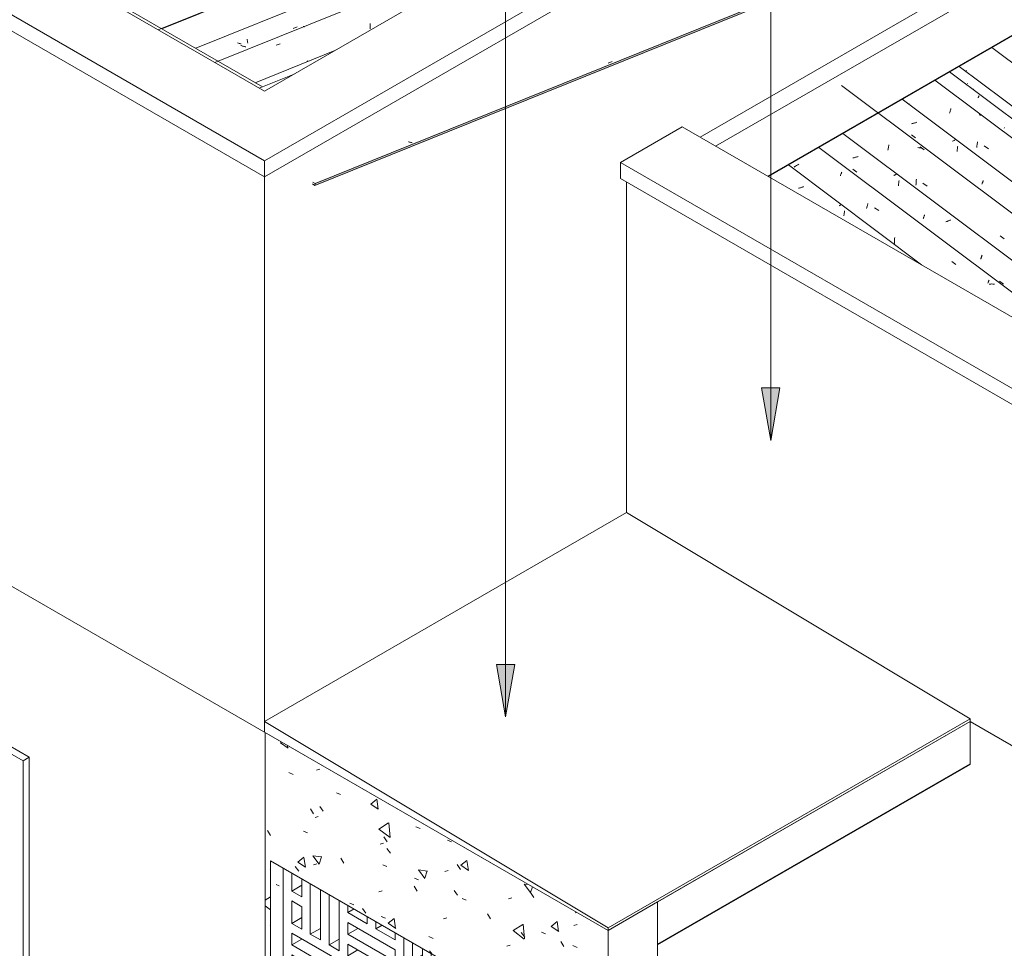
# Model space of a CAD drawing. Header units: metres. Extents: x -15.1 to 0.1, y 4.4 to 14.1.
# Tile 14 of 71: x -11.7 to -9.5, y 7.7 to 9.8. Entities that reach past the tile are written whole.
import ezdxf

# ---------------------------------------------------------------- set-up
doc = ezdxf.new("R2010")
doc.units = ezdxf.units.M
for name, color, linetype, lineweight in [('A-CLNG', 7, 'Continuous', 5), ('A-FLOR', 7, 'Continuous', 5), ('A-GLAZ-CWMG', 7, 'Continuous', 5), ('A-ROOF', 7, 'Continuous', 5), ('A-ROOF-OTLN', 7, 'Continuous', 5), ('A-WALL', 7, 'Continuous', 5), ('A-WALL-PATT', 7, 'Continuous', 5), ('G-ANNO-TEXT', 7, 'Continuous', 9), ('I-WALL', 7, 'Continuous', 5), ('Q-CASE', 7, 'Continuous', 5)]:
    doc.layers.add(name, color=color, linetype=linetype, lineweight=lineweight)

# ---------------------------------------------------------------- blocks, each defined once
blk = doc.blocks.new('COBOGÓ-TACO-CHINÊS8 - COBOGÓ-TACO-CHINÊS-1852837-ISO_01')
at = {"layer": 'Q-CASE'}
for p, q in [((-11.145, 7.899), (-11.145, 7.6133)), ((-11.1253, 7.8464), (-11.1253, 7.8877)), ((-11.1024, 7.8744), (-11.1024, 7.8331)), ((-11.1253, 7.8464), (-11.1024, 7.8597)), ((-11.0827, 7.7478), (-11.0827, 7.863)), ((-11.1024, 7.8331), (-11.1253, 7.8464)), ((-11.0597, 7.8498), (-11.0597, 7.7346)), ((-11.04, 7.7232), (-11.04, 7.8384)), ((-11.1253, 7.7725), (-11.1253, 7.8237)), ((-11.1253, 7.8237), (-11.1024, 7.8104)), ((-11.1024, 7.8104), (-11.1024, 7.7592)), ((-11.017, 7.8251), (-11.017, 7.7099)), ((-10.9973, 7.7971), (-10.9973, 7.8138)), ((-10.9973, 7.7971), (-10.9829, 7.8054)), ((-11.1253, 7.7725), (-11.1024, 7.7858)), ((-10.953, 7.7715), (-10.9973, 7.7971)), ((-10.953, 7.7882), (-10.953, 7.7715)), ((-11.1024, 7.7592), (-11.1253, 7.7725)), ((-11.0827, 7.7478), (-11.0597, 7.7611)), ((-10.9973, 7.7478), (-10.9973, 7.7744)), ((-10.9973, 7.7744), (-10.889, 7.7118)), ((-10.9973, 7.7478), (-10.9743, 7.7611)), ((-10.9333, 7.7602), (-10.9333, 7.7768)), ((-10.9333, 7.7602), (-10.9189, 7.7685)), ((-10.889, 7.7346), (-10.9333, 7.7602)), ((-11.1253, 7.7232), (-11.1253, 7.7497)), ((-11.1253, 7.7497), (-11.017, 7.6872)), ((-11.0597, 7.7346), (-11.0827, 7.7478)), ((-10.889, 7.6853), (-10.9973, 7.7478)), ((-10.889, 7.7512), (-10.889, 7.7346)), ((-10.8693, 7.4541), (-10.8693, 7.7398)), ((-11.1253, 7.7232), (-11.1024, 7.7365)), ((-11.017, 7.6607), (-11.1253, 7.7232)), ((-11.04, 7.7232), (-11.017, 7.7365)), ((-11.017, 7.7099), (-11.04, 7.7232)), ((-10.9973, 7.6986), (-10.9973, 7.7251)), ((-10.9973, 7.7251), (-10.889, 7.6626)), ((-11.1253, 7.6739), (-11.1253, 7.7005)), ((-11.1253, 7.7005), (-11.017, 7.6379)), ((-10.9973, 7.6986), (-10.9743, 7.7118)), ((-10.889, 7.636), (-10.9973, 7.6986)), ((-10.889, 7.7118), (-10.889, 7.6853)), ((-11.1253, 7.6739), (-11.1024, 7.6872)), ((-11.017, 7.6114), (-11.1253, 7.6739)), ((-11.017, 7.6872), (-11.017, 7.6607)), ((-10.9973, 7.5507), (-10.9973, 7.6758)), ((-10.9973, 7.6758), (-10.9743, 7.6626)), ((-11.1253, 7.6246), (-11.1253, 7.6512)), ((-11.1253, 7.6512), (-11.081, 7.6256)), ((-10.9743, 7.6626), (-10.9743, 7.5375)), ((-10.9546, 7.5261), (-10.9546, 7.6512)), ((-10.9546, 7.6512), (-10.9316, 7.6379)), ((-10.889, 7.6626), (-10.889, 7.636)), ((-11.1253, 7.6246), (-11.1024, 7.6379)), ((-11.081, 7.6256), (-11.081, 7.5991)), ((-11.017, 7.6379), (-11.017, 7.6114)), ((-10.9316, 7.6379), (-10.9316, 7.5128)), ((-10.9119, 7.5754), (-10.9119, 7.6265)), ((-10.9119, 7.6265), (-10.889, 7.6133)), ((-11.145, 7.6133), (-10.8693, 7.4541)), ((-11.081, 7.5991), (-11.1253, 7.6246)), ((-11.0613, 7.5877), (-11.0613, 7.6142)), ((-11.0613, 7.6142), (-11.017, 7.5886)), ((-10.889, 7.6133), (-10.889, 7.5621)), ((-11.0613, 7.5877), (-11.0383, 7.601)), ((-11.017, 7.5621), (-11.0613, 7.5877)), ((-11.017, 7.5886), (-11.017, 7.5621)), ((-10.889, 7.5886), (-10.9119, 7.5754)), ((-10.9973, 7.5507), (-10.9743, 7.564)), ((-10.889, 7.5621), (-10.9119, 7.5754)), ((-10.9743, 7.5375), (-10.9973, 7.5507)), ((-10.9546, 7.5261), (-10.9316, 7.5393)), ((-10.9119, 7.5014), (-10.9119, 7.5526)), ((-10.9119, 7.5526), (-10.889, 7.5393)), ((-10.889, 7.5393), (-10.889, 7.4882)), ((-10.9316, 7.5128), (-10.9546, 7.5261)), ((-10.9119, 7.5014), (-10.889, 7.5147)), ((-10.889, 7.4882), (-10.9119, 7.5014))]:
    blk.add_line(p, q, dxfattribs=at)
blk = doc.blocks.new('COBOGÓ-TACO-CHINÊS10 - COBOGÓ-TACO-CHINÊS-1852914-ISO_01')
at = {"layer": 'Q-CASE'}
for p, q in [((-10.8693, 7.7398), (-10.8693, 7.4541)), ((-10.8496, 7.6872), (-10.8496, 7.7285)), ((-10.8266, 7.7152), (-10.8266, 7.6739)), ((-10.8496, 7.6872), (-10.8266, 7.7005)), ((-10.8069, 7.5886), (-10.8069, 7.7038)), ((-10.8266, 7.6739), (-10.8496, 7.6872)), ((-10.7839, 7.6905), (-10.7839, 7.5754)), ((-10.7642, 7.564), (-10.7642, 7.6792)), ((-10.8496, 7.6133), (-10.8496, 7.6644)), ((-10.8496, 7.6644), (-10.8266, 7.6512)), ((-10.8266, 7.6512), (-10.8266, 7.6)), ((-10.7412, 7.6659), (-10.7412, 7.5507)), ((-10.7215, 7.6379), (-10.7215, 7.6545)), ((-10.8496, 7.6133), (-10.8266, 7.6265)), ((-10.7215, 7.6379), (-10.7071, 7.6462)), ((-10.6772, 7.6123), (-10.7215, 7.6379)), ((-10.6772, 7.6289), (-10.6772, 7.6123)), ((-10.8266, 7.6), (-10.8496, 7.6133)), ((-10.7215, 7.5886), (-10.7215, 7.6152)), ((-10.7215, 7.6152), (-10.6218, 7.5576)), ((-10.6575, 7.601), (-10.6575, 7.6176)), ((-10.6575, 7.601), (-10.6431, 7.6093)), ((-10.8496, 7.564), (-10.8496, 7.5905)), ((-10.8496, 7.5905), (-10.7412, 7.528)), ((-10.8069, 7.5886), (-10.7839, 7.6019)), ((-10.7839, 7.5754), (-10.8069, 7.5886)), ((-10.7215, 7.5886), (-10.6985, 7.6019)), ((-10.6218, 7.531), (-10.7215, 7.5886)), ((-10.6218, 7.5803), (-10.6575, 7.601)), ((-10.8496, 7.564), (-10.8266, 7.5773)), ((-10.7412, 7.5014), (-10.8496, 7.564)), ((-10.7642, 7.564), (-10.7412, 7.5773)), ((-10.7412, 7.5507), (-10.7642, 7.564)), ((-10.7215, 7.5393), (-10.7215, 7.5659)), ((-10.7215, 7.5659), (-10.6218, 7.5083)), ((-10.8496, 7.5147), (-10.8496, 7.5412)), ((-10.8496, 7.5412), (-10.7412, 7.4787)), ((-10.7215, 7.5393), (-10.6985, 7.5526)), ((-10.6218, 7.4818), (-10.7215, 7.5393)), ((-10.8496, 7.5147), (-10.8266, 7.528)), ((-10.7412, 7.4522), (-10.8496, 7.5147)), ((-10.7412, 7.528), (-10.7412, 7.5014)), ((-10.7215, 7.3915), (-10.7215, 7.5166)), ((-10.7215, 7.5166), (-10.6985, 7.5033)), ((-10.8496, 7.4654), (-10.8496, 7.492)), ((-10.8496, 7.492), (-10.8052, 7.4664)), ((-10.6985, 7.5033), (-10.6985, 7.3782)), ((-10.6788, 7.3669), (-10.6788, 7.492)), ((-10.6788, 7.492), (-10.6559, 7.4787)), ((-10.8496, 7.4654), (-10.8266, 7.4787)), ((-10.7412, 7.4787), (-10.7412, 7.4522)), ((-10.6559, 7.4787), (-10.6559, 7.3536)), ((-10.8693, 7.4541), (-10.6218, 7.3112)), ((-10.8052, 7.4398), (-10.8496, 7.4654)), ((-10.8052, 7.4664), (-10.8052, 7.4398)), ((-10.7855, 7.4285), (-10.7855, 7.455)), ((-10.7855, 7.455), (-10.7412, 7.4294)), ((-10.6362, 7.4161), (-10.6362, 7.4673)), ((-10.6362, 7.4673), (-10.6218, 7.459)), ((-10.7855, 7.4285), (-10.7626, 7.4417)), ((-10.7412, 7.4029), (-10.7855, 7.4285)), ((-10.7412, 7.4294), (-10.7412, 7.4029)), ((-10.6218, 7.4245), (-10.6362, 7.4161)), ((-10.7215, 7.3915), (-10.6985, 7.4048)), ((-10.6218, 7.4078), (-10.6362, 7.4161)), ((-10.6985, 7.3782), (-10.7215, 7.3915)), ((-10.6788, 7.3669), (-10.6559, 7.3801)), ((-10.6362, 7.3422), (-10.6362, 7.3934)), ((-10.6362, 7.3934), (-10.6218, 7.3851)), ((-10.6559, 7.3536), (-10.6788, 7.3669)), ((-10.6362, 7.3422), (-10.6218, 7.3505)), ((-10.6218, 7.3339), (-10.6362, 7.3422))]:
    blk.add_line(p, q, dxfattribs=at)
blk = doc.blocks.new('FP_6-ISO_01')
at = {"layer": 'A-GLAZ-CWMG', "color": 9, "true_color": 0xc0c0c0}
for p, q in [((-9.9661, 9.4534), (-9.9676, 9.453)), ((-9.9646, 9.4538), (-9.9661, 9.4534)), ((-9.9631, 9.4542), (-9.9646, 9.4538)), ((-9.9616, 9.4546), (-9.9631, 9.4542)), ((-9.9601, 9.4551), (-9.9616, 9.4546)), ((-9.9587, 9.4556), (-9.9601, 9.4551)), ((-9.9572, 9.4561), (-9.9587, 9.4556)), ((-9.9558, 9.4566), (-9.9572, 9.4561)), ((-9.8732, 9.4136), (-9.8743, 9.413)), ((-9.8721, 9.4142), (-9.8732, 9.4136)), ((-9.871, 9.4147), (-9.8721, 9.4142)), ((-9.8639, 9.3896), (-9.8636, 9.3912)), ((-9.8636, 9.3912), (-9.8633, 9.3929)), ((-9.8633, 9.3929), (-9.863, 9.3946)), ((-9.863, 9.3946), (-9.8628, 9.3963)), ((-9.8628, 9.3963), (-9.8625, 9.3981)), ((-9.8625, 9.3981), (-9.8623, 9.3998)), ((-9.8623, 9.3998), (-9.8622, 9.4015))]:
    blk.add_line(p, q, dxfattribs=at)
blk = doc.blocks.new('FP_7-ISO_01')
at = {"layer": 'A-GLAZ-CWMG'}
blk.add_line((-9.1521, 8.9693), (-9.921, 9.5464), dxfattribs=at)
at = {"layer": 'A-GLAZ-CWMG', "color": 9, "true_color": 0xc0c0c0}
for p, q in [((-9.9759, 9.5024), (-9.9776, 9.5013)), ((-9.9742, 9.5036), (-9.9759, 9.5024)), ((-9.9724, 9.5047), (-9.9742, 9.5036)), ((-9.9706, 9.5058), (-9.9724, 9.5047)), ((-9.9687, 9.5068), (-9.9706, 9.5058)), ((-9.9668, 9.5079), (-9.9687, 9.5068)), ((-9.8718, 9.4815), (-9.8714, 9.4827)), ((-9.8714, 9.4827), (-9.8709, 9.484)), ((-9.8709, 9.484), (-9.8704, 9.4852)), ((-9.8704, 9.4852), (-9.87, 9.4864)), ((-9.87, 9.4864), (-9.8696, 9.4875)), ((-9.8696, 9.4875), (-9.8691, 9.4886)), ((-9.8691, 9.4886), (-9.8687, 9.4897)), ((-9.8118, 9.4066), (-9.8114, 9.4083)), ((-9.8114, 9.4083), (-9.8111, 9.41)), ((-9.8111, 9.41), (-9.8107, 9.4117)), ((-9.8107, 9.4117), (-9.8102, 9.4134)), ((-9.8102, 9.4134), (-9.8098, 9.415)), ((-9.8098, 9.415), (-9.8094, 9.4166)), ((-9.8094, 9.4166), (-9.809, 9.4182)), ((-9.7937, 9.4085), (-9.784, 9.4018)), ((-9.7481, 9.3343), (-9.7479, 9.3362)), ((-9.7479, 9.3362), (-9.7478, 9.3381)), ((-9.7478, 9.3381), (-9.7476, 9.34)), ((-9.7485, 9.3286), (-9.7484, 9.3305)), ((-9.7485, 9.3267), (-9.7485, 9.3286)), ((-9.7484, 9.3305), (-9.7482, 9.3324)), ((-9.7482, 9.3324), (-9.7481, 9.3343)), ((-9.6174, 9.2854), (-9.6077, 9.2786)), ((-9.5347, 9.2361), (-9.5343, 9.2372)), ((-9.5343, 9.2372), (-9.5339, 9.2383)), ((-9.5339, 9.2383), (-9.5335, 9.2393)), ((-9.5335, 9.2393), (-9.5331, 9.2403)), ((-9.5331, 9.2403), (-9.5327, 9.2413)), ((-9.5327, 9.2413), (-9.5323, 9.2422)), ((-9.5323, 9.2422), (-9.5319, 9.2431)), ((-9.5299, 9.2339), (-9.5321, 9.2338)), ((-9.5278, 9.234), (-9.5299, 9.2339)), ((-9.5257, 9.2341), (-9.5278, 9.234)), ((-9.5237, 9.234), (-9.5257, 9.2341)), ((-9.5216, 9.234), (-9.5237, 9.234)), ((-9.5195, 9.2338), (-9.5216, 9.234))]:
    blk.add_line(p, q, dxfattribs=at)
blk = doc.blocks.new('FP_8-ISO_01')
at = {"layer": 'A-GLAZ-CWMG', "color": 9, "true_color": 0xc0c0c0}
for p, q in [((-9.8418, 9.5224), (-9.8433, 9.5221)), ((-9.8403, 9.5228), (-9.8418, 9.5224)), ((-9.8388, 9.5232), (-9.8403, 9.5228)), ((-9.8373, 9.5237), (-9.8388, 9.5232)), ((-9.8358, 9.5241), (-9.8373, 9.5237)), ((-9.8344, 9.5246), (-9.8358, 9.5241)), ((-9.8329, 9.525), (-9.8344, 9.5246)), ((-9.8314, 9.5255), (-9.8329, 9.525)), ((-9.8435, 9.4967), (-9.8343, 9.4896)), ((-9.7487, 9.4826), (-9.7499, 9.482)), ((-9.7476, 9.4831), (-9.7487, 9.4826)), ((-9.7466, 9.4837), (-9.7476, 9.4831)), ((-9.7455, 9.4842), (-9.7466, 9.4837)), ((-9.7444, 9.4848), (-9.7455, 9.4842)), ((-9.7379, 9.469), (-9.7377, 9.4705)), ((-9.7394, 9.4586), (-9.7392, 9.4601)), ((-9.7392, 9.4601), (-9.7389, 9.4615)), ((-9.7389, 9.4615), (-9.7387, 9.463)), ((-9.7387, 9.463), (-9.7384, 9.4645)), ((-9.7384, 9.4645), (-9.7382, 9.466)), ((-9.7382, 9.466), (-9.738, 9.4675)), ((-9.738, 9.4675), (-9.7379, 9.469)), ((-9.6825, 9.384), (-9.6821, 9.3849)), ((-9.6821, 9.3849), (-9.6817, 9.3858)), ((-9.6817, 9.3858), (-9.6814, 9.3868)), ((-9.6814, 9.3868), (-9.681, 9.3878)), ((-9.681, 9.3878), (-9.6806, 9.3888)), ((-9.6806, 9.3888), (-9.6802, 9.3898)), ((-9.6802, 9.3898), (-9.6798, 9.3909)), ((-9.6798, 9.3909), (-9.6795, 9.392)), ((-9.6213, 9.38), (-9.6227, 9.3794)), ((-9.62, 9.3806), (-9.6213, 9.38)), ((-9.6296, 9.3766), (-9.6311, 9.3761)), ((-9.6282, 9.3772), (-9.6296, 9.3766)), ((-9.6268, 9.3777), (-9.6282, 9.3772)), ((-9.6254, 9.3783), (-9.6268, 9.3777)), ((-9.624, 9.3788), (-9.6254, 9.3783)), ((-9.6227, 9.3794), (-9.624, 9.3788)), ((-9.5511, 9.2911), (-9.5508, 9.2922)), ((-9.5508, 9.2922), (-9.5504, 9.2932)), ((-9.5504, 9.2932), (-9.55, 9.2943)), ((-9.55, 9.2943), (-9.5496, 9.2954)), ((-9.5496, 9.2954), (-9.5492, 9.2966)), ((-9.5492, 9.2966), (-9.5488, 9.2978)), ((-9.5488, 9.2978), (-9.5485, 9.299)), ((-9.5485, 9.299), (-9.5481, 9.3002)), ((-9.5082, 9.2406), (-9.499, 9.2336))]:
    blk.add_line(p, q, dxfattribs=at)
blk = doc.blocks.new('FP_9-ISO_01')
at = {"layer": 'A-GLAZ-CWMG'}
blk.add_line((-8.1115, 8.3685), (-9.8691, 9.6876), dxfattribs=at)
at = {"layer": 'A-GLAZ-CWMG', "color": 9, "true_color": 0xc0c0c0}
for p, q in [((-9.7634, 9.5399), (-9.763, 9.542)), ((-9.763, 9.542), (-9.7626, 9.544)), ((-9.7626, 9.544), (-9.7621, 9.5461)), ((-9.7621, 9.5461), (-9.7617, 9.5481)), ((-9.7617, 9.5481), (-9.7612, 9.55)), ((-9.7612, 9.55), (-9.7608, 9.552)), ((-9.6928, 9.5456), (-9.6948, 9.5458)), ((-9.6908, 9.5453), (-9.6928, 9.5456)), ((-9.6889, 9.545), (-9.6908, 9.5453)), ((-9.6899, 9.5479), (-9.6802, 9.5409)), ((-9.6869, 9.5446), (-9.6889, 9.545)), ((-9.685, 9.5442), (-9.6869, 9.5446)), ((-9.6831, 9.5437), (-9.685, 9.5442)), ((-9.6987, 9.4691), (-9.6985, 9.4713)), ((-9.6985, 9.4713), (-9.6983, 9.4735)), ((-9.6991, 9.4602), (-9.699, 9.4624)), ((-9.699, 9.4646), (-9.6988, 9.4669)), ((-9.699, 9.4624), (-9.699, 9.4646)), ((-9.6988, 9.4669), (-9.6987, 9.4691)), ((-9.6833, 9.4643), (-9.6736, 9.4577)), ((-9.5071, 9.3442), (-9.4974, 9.3376))]:
    blk.add_line(p, q, dxfattribs=at)
blk = doc.blocks.new('FP_10-ISO_01')
at = {"layer": 'A-GLAZ-CWMG', "color": 9, "true_color": 0xc0c0c0}
for p, q in [((-9.7079, 9.6007), (-9.7094, 9.6004)), ((-9.7064, 9.6011), (-9.7079, 9.6007)), ((-9.7049, 9.6015), (-9.7064, 9.6011)), ((-9.7034, 9.6019), (-9.7049, 9.6015)), ((-9.7019, 9.6024), (-9.7034, 9.6019)), ((-9.7004, 9.6028), (-9.7019, 9.6024)), ((-9.699, 9.6033), (-9.7004, 9.6028)), ((-9.6975, 9.6038), (-9.699, 9.6033)), ((-9.7094, 9.5753), (-9.7002, 9.5683)), ((-9.6146, 9.5609), (-9.6159, 9.5603)), ((-9.6133, 9.5616), (-9.6146, 9.5609)), ((-9.6121, 9.5622), (-9.6133, 9.5616)), ((-9.6109, 9.5629), (-9.6121, 9.5622)), ((-9.6097, 9.5636), (-9.6109, 9.5629)), ((-9.6054, 9.537), (-9.6052, 9.5384)), ((-9.6052, 9.5384), (-9.6049, 9.5399)), ((-9.6049, 9.5399), (-9.6047, 9.5413)), ((-9.6047, 9.5413), (-9.6044, 9.5428)), ((-9.6044, 9.5428), (-9.6042, 9.5443)), ((-9.6042, 9.5443), (-9.604, 9.5458)), ((-9.604, 9.5458), (-9.6039, 9.5473)), ((-9.6039, 9.5473), (-9.6037, 9.5488)), ((-9.5458, 9.4694), (-9.5454, 9.4705)), ((-9.5484, 9.4625), (-9.548, 9.4634)), ((-9.548, 9.4634), (-9.5477, 9.4643)), ((-9.5477, 9.4643), (-9.5473, 9.4653)), ((-9.5473, 9.4653), (-9.5469, 9.4662)), ((-9.5469, 9.4662), (-9.5466, 9.4672)), ((-9.5466, 9.4672), (-9.5462, 9.4683)), ((-9.5462, 9.4683), (-9.5458, 9.4694))]:
    blk.add_line(p, q, dxfattribs=at)
blk = doc.blocks.new('FP_11-ISO_01')
at = {"layer": 'A-GLAZ-CWMG'}
blk.add_line((-6.606, 7.4109), (-9.6557, 9.6999), dxfattribs=at)
at = {"layer": 'A-GLAZ-CWMG', "color": 9, "true_color": 0xc0c0c0}
for p, q in [((-9.7141, 9.6459), (-9.7156, 9.6448)), ((-9.6218, 9.6263), (-9.6213, 9.6281)), ((-9.6213, 9.6281), (-9.6208, 9.6299)), ((-9.6208, 9.6299), (-9.6203, 9.6317)), ((-9.6203, 9.6317), (-9.6198, 9.6334)), ((-9.6198, 9.6334), (-9.6192, 9.6351)), ((-9.6223, 9.6244), (-9.6218, 9.6263)), ((-9.5529, 9.6205), (-9.5547, 9.6211)), ((-9.5511, 9.6198), (-9.5529, 9.6205)), ((-9.5502, 9.6194), (-9.5511, 9.6198)), ((-9.5603, 9.5459), (-9.5601, 9.5481)), ((-9.5601, 9.5481), (-9.5598, 9.5503)), ((-9.5598, 9.5503), (-9.5595, 9.5525)), ((-9.5595, 9.5525), (-9.5592, 9.5546)), ((-9.5592, 9.5546), (-9.5589, 9.5567)), ((-9.5589, 9.5567), (-9.5585, 9.5589)), ((-9.5434, 9.5495), (-9.5337, 9.5428))]:
    blk.add_line(p, q, dxfattribs=at)
blk = doc.blocks.new('FP_12-ISO_01')
at = {"layer": 'A-GLAZ-CWMG', "color": 9, "true_color": 0xc0c0c0}
blk.add_line((-9.5671, 9.6795), (-9.5686, 9.679), dxfattribs=at)
blk = doc.blocks.new('FP_13-ISO_01')
at = {"layer": 'A-GLAZ-CWMG'}
blk.add_line((-6.4766, 7.4855), (-9.5262, 9.7745), dxfattribs=at)
at = {"layer": 'A-GLAZ-CWMG', "color": 9, "true_color": 0xc0c0c0}
for p, q in [((-9.5847, 9.7214), (-9.586, 9.7205)), ((-9.5834, 9.7223), (-9.5847, 9.7214))]:
    blk.add_line(p, q, dxfattribs=at)
blk = doc.blocks.new('Rectangular Mullion - Telha Fibrocimento - Ondulada-1909083-ISO_01')
at = {"layer": 'A-GLAZ-CWMG'}
for p, q in [((-6.5453, 7.4385), (-9.6004, 9.7315)), ((-7.6924, 8.1265), (-9.7306, 9.6563)), ((-8.7317, 8.7266), (-9.8662, 9.5781)), ((-9.6862, 9.2777), (-9.9907, 9.5062))]:
    blk.add_line(p, q, dxfattribs=at)
for name in ['FP_13-ISO_01', 'FP_11-ISO_01', 'FP_9-ISO_01', 'FP_12-ISO_01', 'FP_10-ISO_01', 'FP_7-ISO_01', 'FP_8-ISO_01', 'FP_6-ISO_01']:
    blk.add_blockref(name, (0, 0), dxfattribs=at)
blk = doc.blocks.new('FP_25-ISO_01')
at = {"layer": 'A-GLAZ-CWMG'}
blk.add_line((-6.5707, 7.4286), (-9.6222, 9.7189), dxfattribs=at)
at = {"layer": 'A-GLAZ-CWMG', "color": 9, "true_color": 0xc0c0c0}
for p, q in [((-9.5572, 9.6596), (-9.5568, 9.6604)), ((-9.5568, 9.6604), (-9.5565, 9.6612)), ((-9.5565, 9.6612), (-9.5561, 9.662)), ((-9.5561, 9.662), (-9.5558, 9.6627)), ((-9.5558, 9.6627), (-9.5555, 9.6634)), ((-9.5555, 9.6634), (-9.5552, 9.664)), ((-9.5552, 9.664), (-9.555, 9.6645)), ((-9.4976, 9.5904), (-9.4971, 9.5919))]:
    blk.add_line(p, q, dxfattribs=at)
blk = doc.blocks.new('FP_26-ISO_01')
at = {"layer": 'A-GLAZ-CWMG', "color": 9, "true_color": 0xc0c0c0}
for p, q in [((-9.5817, 9.6927), (-9.5816, 9.6929)), ((-9.5817, 9.6926), (-9.5817, 9.6927)), ((-9.5816, 9.6926), (-9.5817, 9.6926))]:
    blk.add_line(p, q, dxfattribs=at)
blk = doc.blocks.new('Rectangular Mullion - Telha Fibrocimento - Ondulada-V20-ISO_01')
at = {"layer": 'A-GLAZ-CWMG'}
for name in ['FP_25-ISO_01', 'FP_26-ISO_01']:
    blk.add_blockref(name, (0, 0), dxfattribs=at)
blk = doc.blocks.new('FP_59-ISO_01')
at = {"layer": 'A-GLAZ-CWMG', "color": 9, "true_color": 0xc0c0c0}
for p, q in [((-10.4026, 9.7387), (-10.3933, 9.7426)), ((-10.8575, 9.5591), (-10.8584, 9.5594)), ((-10.856, 9.5586), (-10.8575, 9.5591)), ((-10.8544, 9.5582), (-10.856, 9.5586)), ((-10.8529, 9.5578), (-10.8544, 9.5582)), ((-10.8513, 9.5574), (-10.8529, 9.5578)), ((-10.8498, 9.5571), (-10.8513, 9.5574))]:
    blk.add_line(p, q, dxfattribs=at)
blk = doc.blocks.new('FP_64-ISO_01')
at = {"layer": 'A-GLAZ-CWMG'}
blk.add_line((-10.5459, 10.0453), (-11.3007, 9.7403), dxfattribs=at)
at = {"layer": 'A-GLAZ-CWMG', "color": 9, "true_color": 0xc0c0c0}
for p, q in [((-10.9463, 9.8296), (-10.9462, 9.8276)), ((-11.0987, 9.8224), (-11.0983, 9.8225)), ((-11.0983, 9.8225), (-11.0978, 9.8225)), ((-11.0978, 9.8225), (-11.0974, 9.8225)), ((-11.0974, 9.8225), (-11.0969, 9.8224)), ((-11.0969, 9.8224), (-11.0964, 9.8222)), ((-11.0964, 9.8222), (-11.0959, 9.822)), ((-10.9462, 9.8276), (-10.9461, 9.8255)), ((-10.9461, 9.8255), (-10.946, 9.8235)), ((-10.946, 9.8214), (-10.9461, 9.8193)), ((-10.9461, 9.8193), (-10.9461, 9.8172)), ((-10.946, 9.8235), (-10.946, 9.8214)), ((-11.161, 9.7797), (-11.1515, 9.7834)), ((-11.0891, 9.7435), (-11.0898, 9.7444)), ((-11.0885, 9.7426), (-11.0891, 9.7435))]:
    blk.add_line(p, q, dxfattribs=at)
blk = doc.blocks.new('FP_65-ISO_01')
at = {"layer": 'A-GLAZ-CWMG', "color": 9, "true_color": 0xc0c0c0}
for p, q in [((-11.1222, 9.8184), (-11.1129, 9.8222)), ((-11.2272, 9.7936), (-11.2271, 9.7924)), ((-11.2271, 9.7924), (-11.2269, 9.7912)), ((-11.2269, 9.7912), (-11.2266, 9.79)), ((-11.2266, 9.79), (-11.2264, 9.7889)), ((-11.2264, 9.7889), (-11.2262, 9.7878)), ((-11.2262, 9.7878), (-11.2259, 9.7867)), ((-11.2259, 9.7867), (-11.2256, 9.7856)), ((-11.2256, 9.7856), (-11.2253, 9.7846)), ((-11.2404, 9.779), (-11.2418, 9.7796)), ((-11.2389, 9.7785), (-11.2404, 9.779)), ((-11.2374, 9.778), (-11.2389, 9.7785)), ((-11.2359, 9.7775), (-11.2374, 9.778)), ((-11.2345, 9.7771), (-11.2359, 9.7775)), ((-11.233, 9.7767), (-11.2345, 9.7771)), ((-11.2315, 9.7763), (-11.233, 9.7767)), ((-11.23, 9.776), (-11.2315, 9.7763))]:
    blk.add_line(p, q, dxfattribs=at)
blk = doc.blocks.new('FP_66-ISO_01')
at = {"layer": 'A-GLAZ-CWMG'}
blk.add_line((-9.8122, 10.469), (-11.4302, 9.815), dxfattribs=at)
blk = doc.blocks.new('Rectangular Mullion - Telha Fibrocimento - Ondulada-1908998-ISO_01')
at = {"layer": 'A-GLAZ-CWMG', "true_color": 0xc0c0c0}
h = blk.add_hatch(dxfattribs=at)
h.set_pattern_fill('FP_6', color=9, style=0, pattern_type=2)
h.set_pattern_definition([(30, (-11.415, 12.082), (0.22989483, 0.1990905), [0.01095, -0.18814, 0.01095, -1.25]), (30, (-11.415, 12.082), (0.22989483, 0.1990905), [-0.21004, -0.18814, 0.01095, -0.38724, -0.66365]), (30, (-11.415, 12.082), (0.22989483, 0.1990905), [-0.79638, 0.01095, -0.18814, 0.01095, -0.4536]), (30, (-11.415, 12.082), (0.22989483, 0.1990905), [-1.006, -0.12178, 0.01095, -0.32087]), (125.104, (-11.329, 12.165), (-0.16472115, 0.1016063), [0.00825, -0.14167, 0.00825, -0.94122]), (125.104, (-11.329, 12.165), (-0.16472115, 0.1016063), [-0.15816, -0.14167, 0.00825, -0.29159, -0.49972]), (125.104, (-11.329, 12.165), (-0.16472115, 0.1016063), [-0.59966, 0.00825, -0.14167, 0.00825, -0.34156]), (125.104, (-11.329, 12.165), (-0.16472115, 0.1016063), [-0.75782, -0.0917, 0.00825, -0.24161]), (248.794, (-11.3, 12.315), (-0.06517556, -0.30070662), [0.01311, -0.22522, 0.01311, -1.496]), (248.794, (-11.3, 12.315), (-0.06517556, -0.30070662), [-0.25144, -0.22522, 0.01311, -0.46356, -0.79444]), (248.794, (-11.3, 12.315), (-0.06517556, -0.30070662), [-0.95333, 0.01311, -0.22522, 0.01311, -0.543]), (248.794, (-11.3, 12.315), (-0.06517556, -0.30070662), [-1.205, -0.14578, 0.01311, -0.38411])])
h.paths.add_polyline_path([(-11.0726, 9.4591), (-8.5474, 10.4797), (-8.5476, 10.4837), (-11.072, 9.4635)])
h.paths.add_polyline_path([(-5.1127, 11.8678), (-4.6839, 12.0411), (-4.6833, 12.0454), (-5.1145, 11.8712)])
at = {"layer": 'A-GLAZ-CWMG'}
for p, q in [((-8.5476, 10.4837), (-11.072, 9.4635)), ((-8.5474, 10.4797), (-11.0726, 9.4591)), ((-10.2561, 10.2127), (-11.3445, 9.7728)), ((-11.0268, 9.7677), (-11.2085, 9.6942)), ((-11.0779, 9.4627), (-11.0726, 9.4591)), ((-11.072, 9.4635), (-11.0773, 9.4671)), ((-11.0726, 9.4591), (-11.072, 9.4635))]:
    blk.add_line(p, q, dxfattribs=at)
for name in ['FP_66-ISO_01', 'FP_64-ISO_01', 'FP_65-ISO_01', 'FP_59-ISO_01']:
    blk.add_blockref(name, (0, 0), dxfattribs=at)
blk = doc.blocks.new('FP_73-ISO_01')
at = {"layer": 'A-GLAZ-CWMG', "color": 9, "true_color": 0xc0c0c0}
for p, q in [((-11.2471, 9.7846), (-11.2487, 9.7851)), ((-11.2454, 9.7841), (-11.2471, 9.7846)), ((-11.2438, 9.7837), (-11.2454, 9.7841)), ((-11.2421, 9.7833), (-11.2438, 9.7837)), ((-11.2405, 9.783), (-11.2421, 9.7833))]:
    blk.add_line(p, q, dxfattribs=at)
blk = doc.blocks.new('FP_74-ISO_01')
at = {"layer": 'A-GLAZ-CWMG'}
blk.add_line((-9.8177, 10.4657), (-11.4219, 9.8174), dxfattribs=at)
blk = doc.blocks.new('Rectangular Mullion - Telha Fibrocimento - Ondulada-V72-ISO_01')
at = {"layer": 'A-GLAZ-CWMG'}
for name in ['FP_74-ISO_01', 'FP_73-ISO_01']:
    blk.add_blockref(name, (0, 0), dxfattribs=at)
blk = doc.blocks.new('RUFO_1_ - RUFO_1_-1923193-ISO_01')
at = {"layer": 'A-ROOF'}
for p, q in [((-8.6755, 11.1252), (-11.1875, 9.6749)), ((-11.1875, 9.5157), (-8.5376, 11.0456)), ((-8.5376, 11.0089), (-11.1875, 9.479)), ((-13.2805, 10.7241), (-11.1875, 9.5157)), ((-11.1875, 9.6749), (-13.0047, 10.7241)), ((-11.1875, 9.479), (-13.2805, 10.6874)), ((-10.3743, 9.5116), (-10.2329, 9.5933)), ((-10.2329, 9.5933), (-7.3479, 7.9276)), ((-11.1875, 9.479), (-11.1875, 9.5157)), ((-10.3743, 9.4749), (-10.3743, 9.5116)), ((-10.3743, 9.5116), (-7.4893, 7.846)), ((-10.3743, 9.4749), (-7.4893, 7.8092))]:
    blk.add_line(p, q, dxfattribs=at)
blk = doc.blocks.new('Paredes 1 - Paredes 1-2288142-ISO_01')
at = {"layer": 'A-WALL'}
for p, q in [((-11.739, 8.144), (-12.7289, 8.7155)), ((-12.7148, 8.7237), (-11.7249, 8.1522)), ((-11.739, 8.144), (-11.7249, 8.1522)), ((-11.739, 7.1642), (-11.739, 8.144)), ((-11.7249, 8.1522), (-11.7249, 7.1724))]:
    blk.add_line(p, q, dxfattribs=at)
blk = doc.blocks.new('TINTA ELASTOMERICA - TINTA ELASTOMERICA-2529003-ISO_01')
at = {"layer": 'A-ROOF'}
for p, q in [((-10.3601, 8.7115), (-11.1875, 8.2338)), ((-10.3601, 8.7115), (-9.5752, 8.2401)), ((-10.4025, 7.7625), (-11.1875, 8.2338)), ((-11.1875, 8.2338), (-11.1875, 8.2093)), ((-9.5752, 8.2401), (-10.4025, 7.7625)), ((-9.5752, 8.2338), (-10.4025, 7.7561)), ((-9.5752, 8.2401), (-9.5752, 8.2338)), ((-11.1875, 8.2093), (-10.4025, 7.7561)), ((-10.4025, 7.7561), (-10.4025, 7.7625))]:
    blk.add_line(p, q, dxfattribs=at)

msp = doc.modelspace()

# ---------------------------------------------------------------- hatches: boundary and pattern name
at = {"layer": 'A-WALL-PATT', "true_color": 0xa2a2a2}
h = msp.add_hatch(dxfattribs=at)
h.set_pattern_fill('FP_9', color=253, style=0, pattern_type=2)
h.set_pattern_definition([(38.617, (-7.128, 9.876), (0.206117, -0.139825), [0.01773, -0.19504]), (325.848, (-7.128, 9.876), (-0.039872, 0.272616), [0.02076, -0.22831]), (98.321, (-7.111, 9.864), (0.1662434, 0.1327864), [0.02296, -0.25256]), (32.051, (-7.128, 9.942), (0.306696, -0.231984), [0.02641, -0.29048]), (95.439, (-7.102, 9.923), (0.26859, 0.168166), [0.0335, -0.36847]), (322.895, (-7.128, 9.942), (0.26859, 0.168163), [0.03205, -0.35251]), (352.362, (-7.099, 9.909), (0.171532, -0.232633), [0.0203, -0.22331]), (306.403, (-7.099, 9.909), (0.069922, 0.200253), [0.02409, -0.26495]), (70.753, (-7.085, 9.89), (0.241451, -0.032382), [0.01768, -0.19443]), (17.155, (-7.128, 9.876), (0.003489, 0.1084437), [0.00787, -0.14769, 0.00787, -0.15199, -0.15807]), (17.155, (-7.128, 9.876), (0.003489, 0.1084437), [-0.31543, 0.00787, -0.1502]), (336.958, (-7.128, 9.876), (0.0756032, 0.0872277), [0.01022, -0.10805, 0.01022, -0.187, -0.07818]), (336.958, (-7.128, 9.876), (0.0756032, 0.0872277), [-0.31549, 0.01022, -0.06796]), (307.294, (-7.192, 9.913), (0.15340316, -0.09605115), [0.0132, -0.0868, 0.0132, -0.2988, -0.414]), (307.294, (-7.192, 9.913), (0.15340316, -0.09605115), [-0.412, 0.0132, -0.4008]), (301.444, (-7.221, 9.93), (0.167585, -0.0635372), [0.0134, -0.11859, 0.0134, -0.19698, -0.29851]), (301.444, (-7.221, 9.93), (0.167585, -0.0635372), [-0.34238, 0.0134, -0.28511])])
h.paths.add_polyline_path([(-10.4025, 5.5434), (-10.4025, 7.7561), (-11.1857, 8.2083), (-11.1854, 5.9954), (-10.4026, 5.5435)])
h.paths.add_polyline_path([(-10.6218, 6.0048), (-11.1733, 6.3232), (-11.1733, 7.9154), (-10.6218, 7.5969), (-10.6218, 6.058)])
h = msp.add_hatch(dxfattribs=at)
h.set_pattern_fill('FP_10', color=253, style=0, pattern_type=2)
h.set_pattern_definition([(62.892, (-11.407, 12.077), (0.2061212, 0.0981823), [0.0304, -0.33443]), (25.47, (-11.407, 12.077), (-0.039871, 0.226575), [0.01903, -0.20928]), (99.981, (-11.389, 12.085), (0.1662384, 0.324758), [0.01917, -0.21089]), (60.684, (-11.407, 12.144), (0.306694, 0.122148), [0.04571, -0.50285]), (96.106, (-11.381, 12.154), (0.268586, 0.478313), [0.02985, -0.32835]), (21.716, (-11.407, 12.144), (0.268596, 0.478308), [0.02751, -0.30261]), (45.584, (-11.378, 12.144), (0.1715305, -0.0345634), [0.02875, -0.31625]), (348.607, (-11.378, 12.144), (0.069925, 0.280994), [0.01458, -0.1604]), (76.026, (-11.363, 12.141), (0.241453, 0.2464264), [0.02413, -0.26543]), (55.653, (-11.407, 12.077), (0.00349205, 0.11248274), [0.01333, -0.25013, 0.01333, -0.2574, -0.26771]), (55.653, (-11.407, 12.077), (0.00349205, 0.11248274), [-0.5342, 0.01333, -0.25437]), (36.106, (-11.407, 12.077), (0.0755994, 0.1745196), [0.01164, -0.12307, 0.01164, -0.213, -0.08904]), (36.106, (-11.407, 12.077), (0.0755994, 0.1745196), [-0.35934, 0.01164, -0.0774]), (351.006, (-11.471, 12.04), (0.1534023, 0.0810854), [0.0081, -0.05325, 0.0081, -0.1833, -0.25397]), (351.006, (-11.471, 12.04), (0.1534023, 0.0810854), [-0.25274, 0.0081, -0.24587]), (334.325, (-11.499, 12.024), (0.167589, 0.129972), [0.00776, -0.06864, 0.00776, -0.11401, -0.17278]), (334.325, (-11.499, 12.024), (0.167589, 0.129972), [-0.19817, 0.00776, -0.16503])])
h.paths.add_polyline_path([(-11.1733, 6.3232), (-11.145, 6.3395), (-11.145, 7.899), (-11.1733, 7.9154), (-11.1733, 6.3632)])
at = {"layer": 'G-ANNO-TEXT'}
for points in [[(-10.0309, 8.8766), (-10.0098, 8.9966), (-10.0521, 8.9966)], [(-10.6366, 8.2444), (-10.6154, 8.3644), (-10.6577, 8.3644)]]:
    msp.add_hatch(color=256, dxfattribs=at).paths.add_polyline_path(points)

# ---------------------------------------------------------------- linework, layer by layer
at = {"layer": 'A-CLNG'}
for p in [(-10.2894, 7.7251), (-9.5752, 8.1358)]:
    msp.add_line(p, (-9.5752, 8.1374), dxfattribs=at)
at = {"layer": 'A-FLOR'}
for p, q in [((-10.2894, 7.8214), (-9.5752, 8.2338)), ((-9.5752, 8.1374), (-9.5752, 8.2338)), ((-9.5752, 8.1358), (-10.2894, 7.7235))]:
    msp.add_line(p, q, dxfattribs=at)
at = {"layer": 'A-ROOF-OTLN'}
for p, q in [((-11.1921, 9.6848), (-12.8184, 10.6237)), ((-10.1568, 9.5493), (-8.5513, 10.4763)), ((-10.0375, 9.4805), (-8.4476, 10.3984)), ((-10.0363, 9.4798), (-8.4478, 10.397)), ((-10.1924, 9.5699), (-8.7784, 10.3863)), ((-11.1197, 9.714), (-11.1994, 9.6818))]:
    msp.add_line(p, q, dxfattribs=at)
at = {"layer": 'G-ANNO-TEXT'}
for p, q in [((-10.0309, 8.8766), (-10.0309, 12.5992)), ((-10.6366, 8.2444), (-10.6366, 10.7767)), ((-10.0098, 8.9966), (-10.0521, 8.9966)), ((-10.0521, 8.9966), (-10.0309, 8.8766)), ((-10.0309, 8.8766), (-10.0098, 8.9966)), ((-10.6154, 8.3644), (-10.6577, 8.3644)), ((-10.6577, 8.3644), (-10.6366, 8.2444)), ((-10.6366, 8.2444), (-10.6154, 8.3644))]:
    msp.add_line(p, q, dxfattribs=at)
at = {"layer": 'I-WALL'}
for p, q in [((-11.1875, 9.479), (-11.1875, 8.2093)), ((-10.3601, 9.4667), (-10.3601, 8.7115)), ((-13.2522, 9.4014), (-10.4025, 7.7561)), ((-7.4751, 7.0213), (-9.5752, 8.2338)), ((-11.1857, 8.2083), (-11.1857, 5.9956)), ((-11.1733, 6.3232), (-11.1733, 7.9154)), ((-11.1733, 7.9154), (-10.6218, 7.5969)), ((-10.4025, 7.7561), (-10.2894, 7.8214)), ((-10.2894, 7.8214), (-10.2894, 5.6414)), ((-10.4025, 5.5434), (-10.4025, 7.7561))]:
    msp.add_line(p, q, dxfattribs=at)

# ---------------------------------------------------------------- block references
at = {"layer": 'A-GLAZ-CWMG'}
for name in ['Rectangular Mullion - Telha Fibrocimento - Ondulada-V72-ISO_01', 'Rectangular Mullion - Telha Fibrocimento - Ondulada-1908998-ISO_01', 'Rectangular Mullion - Telha Fibrocimento - Ondulada-V20-ISO_01', 'Rectangular Mullion - Telha Fibrocimento - Ondulada-1909083-ISO_01']:
    msp.add_blockref(name, (0, 0), dxfattribs=at)
at = {"layer": 'A-ROOF'}
for name in ['RUFO_1_ - RUFO_1_-1923193-ISO_01', 'TINTA ELASTOMERICA - TINTA ELASTOMERICA-2529003-ISO_01']:
    msp.add_blockref(name, (0, 0), dxfattribs=at)
at = {"layer": 'A-WALL'}
msp.add_blockref('Paredes 1 - Paredes 1-2288142-ISO_01', (0, 0), dxfattribs=at)
at = {"layer": 'Q-CASE'}
for name in ['COBOGÓ-TACO-CHINÊS8 - COBOGÓ-TACO-CHINÊS-1852837-ISO_01', 'COBOGÓ-TACO-CHINÊS10 - COBOGÓ-TACO-CHINÊS-1852914-ISO_01']:
    msp.add_blockref(name, (0, 0), dxfattribs=at)

doc.saveas('drawing.dxf')
